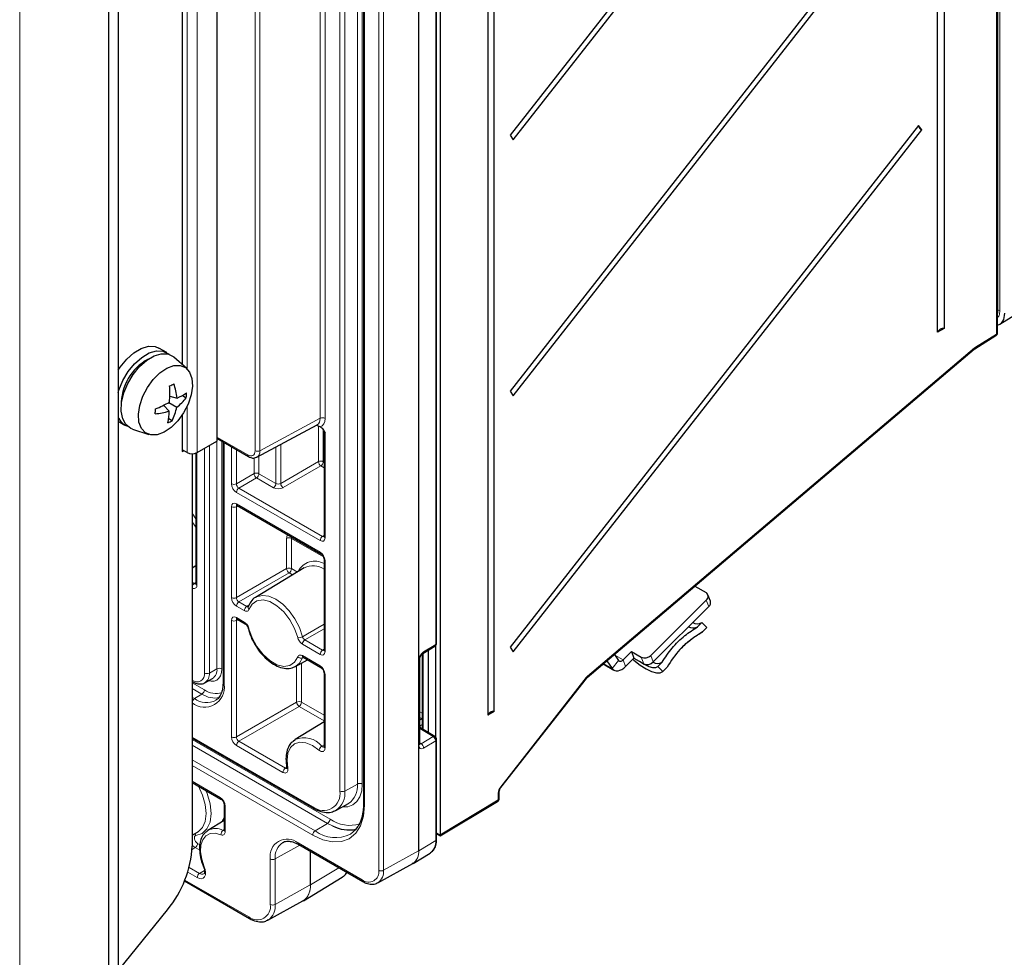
# Paper-space layout 'Blatt2' of a CAD drawing. Header units: millimetres. Extents: x 5 to 418, y 2 to 292.
# Tile 43 of 50: x 286 to 343, y 99 to 153. Entities that reach past the tile are written whole.
import ezdxf

# ---------------------------------------------------------------- set-up
doc = ezdxf.new("R2010")
doc.units = ezdxf.units.MM

psp = doc.layouts.new('Blatt2')

# ---------------------------------------------------------------- linework, layer by layer
at = {"color": 7, "linetype": 'Continuous', "lineweight": 18}
for p, q in [((342.6, 136.455), (342.6, 233.787)), ((342.713, 233.787), (342.713, 136.455)), ((342.52, 135.096), (342.52, 229.695)), ((286.428, 214.259), (286.428, 91.778)), ((309.335, 105.428), (309.335, 213.864)), ((309.34, 213.867), (309.34, 105.431)), ((307.04, 104.306), (307.04, 212.743)), ((307.321, 212.741), (307.321, 104.305)), ((305.82, 109.26), (305.82, 211.164)), ((306.1, 211), (306.1, 109.258)), ((304.815, 108.857), (304.815, 210.761)), ((305.095, 210.76), (305.095, 108.856)), ((306.224, 209.948), (306.224, 108.044)), ((303.681, 130.257), (303.681, 209.622)), ((303.961, 209.621), (303.961, 130.256)), ((296.61, 208.313), (296.61, 128.292)), ((299.942, 128.399), (299.942, 207.696)), ((300.223, 207.694), (300.223, 128.398)), ((296.044, 133.094), (296.044, 162.62)), ((310.313, 117.267), (310.313, 154.773)), ((342.6, 136.455), (342.576, 136.441)), ((341.308, 134.346), (342.52, 135.096)), ((319.034, 115.456), (341.255, 134.307)), ((296.044, 128.292), (296.044, 130.938)), ((300.223, 128.398), (303.681, 130.257)), ((303.581, 127.77), (303.581, 129.803)), ((303.862, 129.596), (303.862, 127.768)), ((297.741, 129.18), (299.518, 128.154)), ((297.754, 115.876), (297.754, 129.105)), ((298.034, 128.943), (298.034, 115.874)), ((303.961, 129.44), (303.961, 123.397)), ((297.037, 115.634), (297.037, 128.539)), ((297.317, 128.701), (297.317, 115.632)), ((298.163, 128.869), (298.163, 114.983)), ((298.592, 126.497), (298.592, 128.621)), ((298.873, 128.459), (298.873, 126.495)), ((301.138, 126.517), (301.138, 128.613)), ((301.418, 128.763), (301.418, 126.521)), ((296.607, 128.291), (296.607, 120.686)), ((299.885, 127.08), (299.885, 127.984)), ((300.165, 128.09), (300.165, 127.078)), ((301.418, 126.521), (303.581, 127.77)), ((303.723, 127.525), (301.56, 126.276)), ((303.903, 127.421), (303.723, 127.525)), ((303.862, 127.768), (303.903, 127.745)), ((298.873, 126.495), (299.885, 127.08)), ((300.026, 126.835), (299.014, 126.25)), ((300.999, 126.273), (300.026, 126.835)), ((300.165, 127.078), (301.138, 126.517)), ((299.014, 126.25), (303.817, 123.477)), ((303.679, 123.234), (298.875, 126.007)), ((298.592, 119.964), (298.592, 125.185)), ((298.961, 125.231), (298.873, 125.183)), ((298.873, 125.183), (298.873, 119.963)), ((298.875, 125.348), (303.679, 122.575)), ((296.327, 124.803), (296.549, 124.484)), ((296.549, 124), (296.327, 124.319)), ((301.755, 121.627), (301.755, 123.366)), ((303.863, 122.31), (302.036, 123.365)), ((302.036, 123.365), (302.036, 121.626)), ((303.817, 123.477), (303.903, 123.53)), ((298.873, 119.963), (301.755, 121.627)), ((302.036, 121.626), (302.371, 121.432)), ((303.961, 122.085), (303.961, 116.865)), ((301.897, 121.382), (299.014, 119.718)), ((302.098, 121.266), (301.897, 121.382)), ((296.327, 120.851), (296.452, 120.773)), ((296.452, 120.773), (296.549, 120.833)), ((299.326, 119.214), (298.875, 119.474)), ((299.014, 119.718), (299.465, 119.458)), ((299.465, 119.458), (299.607, 119.544)), ((325.997, 119.449), (325.852, 119.825)), ((298.875, 118.816), (299.326, 118.555)), ((298.592, 111.962), (298.592, 118.652)), ((298.961, 118.698), (298.873, 118.651)), ((298.873, 118.651), (298.873, 111.961)), ((303.903, 118.175), (302.801, 117.532)), ((303.679, 116.701), (302.662, 117.288)), ((302.801, 117.532), (303.817, 116.945)), ((309.621, 116.854), (310.313, 117.267)), ((302.662, 116.63), (303.679, 116.043)), ((302.667, 116.513), (302.687, 116.545)), ((302.708, 116.535), (302.667, 116.513)), ((303.817, 116.945), (303.903, 116.998)), ((309.59, 116.768), (309.59, 112.4)), ((320.599, 116.662), (321.07, 116.391)), ((322.259, 116.165), (322.114, 116.542)), ((322.663, 116.644), (322.808, 116.267)), ((302.331, 113.957), (302.331, 116.046)), ((302.611, 116.2), (302.611, 113.956)), ((309.343, 111.487), (309.343, 116.361)), ((319.957, 116.179), (320.451, 115.894)), ((320.818, 116.351), (320.451, 115.894)), ((321.07, 116.391), (321.215, 116.014)), ((297.754, 115.876), (297.317, 115.632)), ((303.961, 115.553), (303.961, 111.325)), ((314.049, 109.107), (318.953, 115.371)), ((296.327, 115.075), (297.034, 114.667)), ((296.895, 114.423), (296.327, 114.751)), ((296.327, 114.247), (296.466, 114.167)), ((296.895, 114.423), (296.466, 114.167)), ((298.873, 111.961), (302.331, 113.957)), ((302.472, 113.712), (299.014, 111.716)), ((303.903, 112.887), (302.472, 113.712)), ((302.611, 113.956), (303.903, 113.21)), ((309.399, 113.405), (309.531, 113.329)), ((309.527, 113.005), (309.399, 113.079)), ((309.399, 112.923), (309.527, 113.005)), ((309.531, 112.675), (309.413, 112.599)), ((309.413, 112.599), (309.413, 112.506)), ((309.531, 113.003), (309.527, 113.005)), ((296.327, 111.958), (303.257, 107.957)), ((310.171, 111.983), (309.399, 112.445)), ((309.479, 111.569), (310.171, 111.983)), ((296.327, 111.814), (304.247, 107.242)), ((304.108, 106.999), (296.327, 111.491)), ((301.546, 109.93), (298.875, 111.472)), ((299.014, 111.716), (301.685, 110.174)), ((303.784, 111.43), (303.903, 111.504)), ((309.399, 111.618), (309.479, 111.569)), ((310.313, 111.741), (309.621, 111.327)), ((310.313, 106.012), (310.313, 111.741)), ((296.327, 110.654), (303.396, 106.573)), ((303.257, 106.33), (296.327, 110.33)), ((301.685, 110.174), (301.765, 110.224)), ((296.327, 109.419), (297.944, 108.485)), ((305.82, 109.26), (305.095, 108.856)), ((313.91, 108.344), (313.91, 108.741)), ((298.227, 107.995), (298.227, 106.529)), ((310.575, 106.348), (313.91, 108.344)), ((304.108, 106.999), (303.396, 106.573)), ((304.394, 106.851), (304.108, 106.999)), ((298.102, 106.6), (298.169, 106.64)), ((310.369, 106.467), (310.575, 106.348)), ((296.64, 105.852), (296.77, 105.777)), ((302.515, 105.747), (301.098, 104.957)), ((302.408, 105.877), (306.085, 103.754)), ((309.34, 105.431), (310.313, 106.012)), ((296.501, 105.609), (296.323, 105.502)), ((296.763, 105.457), (296.501, 105.609)), ((303.113, 103.467), (303.113, 105.403)), ((303.118, 105.4), (303.118, 103.47)), ((307.321, 104.305), (309.335, 105.428)), ((300.818, 102.346), (300.818, 104.959)), ((301.098, 104.957), (301.098, 102.344)), ((296.616, 103.884), (296.075, 104.196)), ((296.156, 104.473), (296.755, 104.127)), ((297.038, 104.296), (296.755, 104.127)), ((303.118, 103.47), (304.76, 104.452)), ((295.913, 103.748), (299.58, 101.631)), ((301.098, 102.344), (303.113, 103.467))]:
    psp.add_line(p, q, dxfattribs=at)
at = {"color": 7, "linetype": 'Continuous', "lineweight": 25}
for p, q in [((342.576, 135.176), (342.576, 229.775)), ((339.503, 226.869), (339.503, 135.417)), ((339.136, 135.197), (339.136, 226.649)), ((292.084, 210.993), (292.084, 89.818)), ((313.304, 211.192), (313.304, 113.207)), ((313.671, 113.427), (313.671, 211.412)), ((291.519, 210.666), (291.519, 89.492)), ((306.165, 210.029), (306.165, 108.125)), ((310.575, 209.33), (310.575, 106.348)), ((297.741, 208.966), (297.741, 128.945)), ((338.039, 176.471), (314.588, 146.514)), ((314.768, 146.255), (338.22, 176.211)), ((295.761, 162.123), (295.761, 133.346)), ((338.039, 161.773), (314.588, 131.817)), ((314.768, 131.557), (338.22, 161.514)), ((310.369, 117.347), (310.369, 154.853)), ((338.039, 147.075), (314.588, 117.119)), ((338.22, 146.816), (338.039, 147.075)), ((314.588, 146.514), (314.768, 146.255)), ((314.768, 116.859), (338.22, 146.816)), ((342.713, 135.666), (351.405, 141.04)), ((339.503, 135.417), (339.136, 135.197)), ((341.27, 134.256), (342.482, 135.006)), ((294.868, 134.029), (294.416, 134.29)), ((319.02, 115.384), (341.241, 134.235)), ((296.022, 133.115), (295.284, 133.77)), ((314.588, 131.817), (314.768, 131.557)), ((294.988, 131.17), (295.444, 130.899)), ((295.047, 131.53), (295.467, 131.42)), ((295.77, 131.569), (295.995, 131.44)), ((294.678, 131.004), (295.004, 130.672)), ((292.084, 130.094), (292.468, 129.872)), ((294.983, 130.244), (295.18, 130.123)), ((295.761, 130.441), (295.761, 128.358)), ((292.901, 129.642), (293.837, 129.331)), ((300.049, 128.027), (303.509, 129.888)), ((303.675, 129.765), (303.718, 129.741)), ((303.903, 129.519), (303.903, 123.479)), ((296.61, 128.292), (297.741, 128.945)), ((297.741, 129.112), (299.559, 128.063)), ((298.104, 128.903), (298.104, 115.065)), ((296.044, 128.292), (295.761, 128.456)), ((295.761, 128.358), (295.846, 128.407)), ((296.327, 128.225), (296.327, 105.688)), ((296.549, 128.263), (296.549, 120.768)), ((298.916, 125.256), (303.72, 122.483)), ((303.903, 122.167), (303.903, 116.946)), ((296.549, 121.797), (296.327, 121.662)), ((302.771, 121.674), (299.973, 119.978)), ((325.195, 120.623), (325.835, 120.254)), ((326.088, 119.756), (325.943, 120.132)), ((299.548, 119.433), (299.547, 119.429)), ((299.548, 119.432), (299.547, 119.431)), ((325.852, 119.825), (322.663, 116.644)), ((325.997, 119.449), (322.808, 116.267)), ((298.916, 118.724), (299.368, 118.464)), ((325.355, 118.288), (325.597, 118.529)), ((325.882, 118.248), (325.597, 118.529)), ((325.882, 118.248), (325.64, 118.007)), ((325.582, 117.964), (325.64, 118.007)), ((309.579, 116.762), (310.272, 117.176)), ((310.299, 117.196), (310.299, 111.973)), ((314.588, 117.119), (314.768, 116.859)), ((302.703, 116.538), (303.72, 115.951)), ((309.531, 116.722), (309.531, 112.435)), ((309.875, 116.939), (309.875, 112.23)), ((320.572, 116.701), (320.818, 116.351)), ((321.07, 116.391), (321.548, 116.868)), ((321.215, 116.014), (321.693, 116.492)), ((321.548, 116.868), (322.114, 116.542)), ((321.548, 116.868), (321.693, 116.492)), ((321.693, 116.492), (322.259, 116.165)), ((302.264, 116.009), (302.959, 116.39)), ((309.399, 111.567), (309.399, 116.441)), ((319.932, 116.158), (320.551, 115.801)), ((320.141, 116.335), (320.451, 115.894)), ((323.072, 116.01), (323.314, 116.252)), ((323.357, 115.729), (323.072, 116.01)), ((323.357, 115.729), (323.599, 115.971)), ((303.903, 115.634), (303.903, 111.407)), ((296.327, 115.156), (296.368, 115.132)), ((297.06, 115.077), (297.495, 115.316)), ((314.063, 109.064), (318.966, 115.328)), ((313.671, 113.427), (313.304, 113.207)), ((303.903, 112.824), (302.236, 111.813)), ((310.272, 111.993), (309.399, 112.514)), ((296.327, 111.89), (303.298, 107.866)), ((302.122, 111.729), (302.236, 111.813)), ((309.399, 111.57), (309.399, 111.567)), ((310.369, 106.092), (310.369, 111.821)), ((296.327, 109.351), (297.986, 108.394)), ((313.966, 108.424), (313.966, 108.821)), ((298.169, 108.077), (298.169, 106.611)), ((304.582, 107.747), (305.303, 108.143)), ((310.574, 106.281), (313.869, 108.252)), ((298.169, 107.162), (297.235, 106.596)), ((296.327, 106.327), (296.637, 106.497)), ((297.188, 106.564), (297.235, 106.596)), ((310.369, 106.399), (310.574, 106.281)), ((302.45, 105.785), (306.126, 103.663)), ((309.019, 104.704), (309.996, 105.296)), ((309.996, 105.296), (310.021, 105.312)), ((306.99, 103.589), (308.994, 104.69)), ((308.978, 104.696), (309.023, 104.726)), ((296.982, 104.516), (296.983, 104.515)), ((295.89, 103.693), (299.621, 101.539)), ((302.716, 102.562), (304.95, 103.916)), ((304.95, 103.916), (304.974, 103.932)), ((300.682, 101.444), (302.686, 102.545)), ((302.666, 102.553), (302.715, 102.577)), ((292.084, 98.525), (294.913, 102.043))]:
    psp.add_line(p, q, dxfattribs=at)
at = {"color": 7, "linetype": 'Continuous', "lineweight": 25, "flags": 128}
for points in [[(292.084, 133.02), (292.204, 133.201), (292.575, 133.656), (292.985, 134.021), (293.411, 134.271), (293.824, 134.393), (294.199, 134.377), (294.416, 134.29)], [(292.084, 131.74), (292.125, 131.876), (292.349, 132.423), (292.656, 132.94), (293.027, 133.395), (293.438, 133.759), (293.863, 134.01), (294.276, 134.131), (294.651, 134.116), (294.964, 133.964), (295.001, 133.933)], [(292.901, 129.642), (292.802, 129.682), (292.528, 129.898), (292.343, 130.234), (292.259, 130.667), (292.281, 131.17), (292.408, 131.712), (292.632, 132.259), (292.939, 132.777), (293.31, 133.232), (293.721, 133.596), (294.146, 133.847), (294.559, 133.968), (294.934, 133.952), (295.247, 133.801), (295.284, 133.77)], [(296.353, 132.1), (296.279, 131.597), (296.104, 131.072), (295.841, 130.564), (295.506, 130.105), (295.123, 129.727), (294.718, 129.457), (294.319, 129.312), (293.952, 129.302), (293.644, 129.428), (293.414, 129.682), (293.278, 130.046), (293.246, 130.495), (293.32, 130.999), (293.495, 131.523), (293.759, 132.032), (294.093, 132.49), (294.476, 132.868), (294.881, 133.139), (295.28, 133.284), (295.647, 133.293), (295.956, 133.167), (296.186, 132.913), (296.321, 132.549), (296.353, 132.1)], [(320.451, 115.894), (320.514, 115.826), (320.592, 115.781), (320.682, 115.76), (320.782, 115.764), (320.889, 115.793), (320.998, 115.845), (321.108, 115.92), (321.215, 116.014)], [(320.818, 116.351), (320.839, 116.329), (320.864, 116.314), (320.894, 116.307), (320.927, 116.308), (320.962, 116.318), (320.998, 116.335), (321.035, 116.36), (321.07, 116.391)], [(321.626, 116.424), (321.697, 116.364), (322.052, 116.093), (322.395, 115.877), (322.712, 115.728), (322.985, 115.651), (323.204, 115.652), (323.357, 115.729)], [(322.007, 116.311), (322.286, 116.135), (322.544, 116.013), (322.767, 115.95), (322.946, 115.949), (323.072, 116.01)], [(296.637, 106.497), (296.665, 106.513), (296.695, 106.532)], [(305.418, 106.39), (305.745, 106.667), (305.845, 106.795)], [(307.007, 103.599), (307, 103.595), (306.99, 103.589)], [(300.707, 101.459), (300.694, 101.451), (300.682, 101.444)]]:
    psp.add_lwpolyline(points, dxfattribs=at)
at = {"color": 7, "linetype": 'Continuous', "lineweight": 18, "flags": 128}
for points in [[(299.955, 119.967), (300.034, 120.012), (300.36, 120.093), (300.734, 120.046), (301.133, 119.873), (301.531, 119.586), (301.905, 119.201), (302.232, 118.742), (302.491, 118.238), (302.667, 117.72)], [(302.394, 117.664), (302.211, 118.19), (301.936, 118.695), (301.589, 119.142), (301.197, 119.496), (300.79, 119.731), (300.399, 119.829), (300.052, 119.782), (299.777, 119.595), (299.594, 119.281)], [(299.594, 118.179), (299.777, 117.654), (300.052, 117.149), (300.399, 116.702), (300.79, 116.348), (301.197, 116.113), (301.589, 116.015), (301.936, 116.061), (302.211, 116.249), (302.394, 116.563)], [(302.667, 117.72), (302.953, 117.886), (303.903, 118.439)], [(302.667, 116.513), (302.491, 116.197), (302.285, 116.021)], [(298.034, 115.874), (298.015, 115.66), (297.958, 115.476), (297.865, 115.33), (297.741, 115.227), (297.59, 115.171), (297.417, 115.164), (297.271, 115.193)], [(318.953, 115.371), (318.964, 115.353), (318.969, 115.339), (318.967, 115.329), (318.966, 115.328)], [(303.611, 111.21), (303.234, 111.477), (302.86, 111.631), (302.511, 111.662), (302.211, 111.568), (301.979, 111.355), (301.832, 111.038), (301.778, 110.636), (301.821, 110.177)], [(296.695, 106.532), (296.919, 106.756), (297.08, 107.115), (297.136, 107.566), (297.084, 108.081), (296.928, 108.624), (296.688, 109.143)], [(306.1, 109.258), (306.064, 108.861), (305.959, 108.521), (305.788, 108.25), (305.557, 108.058), (305.276, 107.954), (304.956, 107.941), (304.94, 107.943)], [(297.117, 108.895), (297.191, 108.713), (297.36, 108.122), (297.416, 107.564), (297.355, 107.074), (297.181, 106.685), (296.905, 106.421), (296.545, 106.3)], [(314.049, 109.107), (314.06, 109.089), (314.065, 109.075), (314.064, 109.065), (314.063, 109.064)], [(306.224, 108.044), (306.167, 107.408), (305.998, 106.863), (305.724, 106.429), (305.355, 106.122), (304.905, 105.956), (304.392, 105.935), (303.836, 106.062), (303.257, 106.33)], [(298.031, 107.078), (298.074, 107.173), (298.169, 107.323)], [(296.545, 106.3), (296.5, 106.282), (296.469, 106.241), (296.457, 106.181), (296.463, 106.109), (296.488, 106.033), (296.529, 105.96), (296.581, 105.897), (296.64, 105.852)], [(297.983, 106.347), (297.656, 106.434), (297.362, 106.414), (297.117, 106.285), (296.938, 106.058), (296.836, 105.745), (296.816, 105.367), (296.881, 104.947), (297.026, 104.511)], [(296.501, 105.609), (296.397, 105.688), (296.327, 105.767)], [(297.026, 104.511), (297.08, 104.343), (297.102, 104.183), (297.089, 104.042), (297.043, 103.929), (296.966, 103.853), (296.864, 103.819), (296.745, 103.829), (296.616, 103.884)], [(296.983, 104.515), (296.984, 104.513), (296.991, 104.509), (297.005, 104.508), (297.026, 104.511)], [(304.974, 103.932), (305.109, 104.051), (305.207, 104.194)]]:
    psp.add_lwpolyline(points, dxfattribs=at)
at = {"color": 7, "linetype": 'Continuous', "lineweight": 25}
for centre, radius, start, end in [((338.437, 147.185), 0.429, 196.976, 239.4892), ((339.46, 135.072), 0.348, 82.885, 158.9065), ((342.376, 135.176), 0.2, 301.754, 0), ((295.206, 131.063), 2.947, 118.4391, 181.5662), ((288.929, 131.715), 6.121, 355.1041, 3.7534), ((293.015, 136.32), 4.665, 295.687, 298.9696), ((291.422, 130.9), 4.078, 7.3268, 19.1656), ((291.911, 136.541), 6.19, 291.9218, 300.2283), ((293.75, 133.178), 2.839, 306.6323, 322.265), ((294.378, 134.008), 2.808, 292.8159, 305.4712), ((292.586, 131.732), 3.422, 355.1093, 359.8257), ((289.422, 130.87), 4.801, 355.787, 359.1481), ((293.834, 134.562), 4.062, 275.3024, 286.7431), ((291.922, 130.615), 3.083, 348.5002, 1.0682), ((292.344, 131.517), 3.161, 333.8165, 348.7198), ((292.905, 130.629), 0.873, 199.8544, 250.7991), ((293.595, 132.9), 3.198, 294.9339, 299.7227), ((296.327, 128.838), 0.615, 242.6098, 297.3901), ((325.697, 120.034), 0.26, 306.6586, 57.9018), ((325.811, 119.67), 0.289, 310.0027, 17.188), ((325.106, 118.786), 0.568, 241.2907, 291.3896), ((325.336, 118.974), 0.516, 239.6303, 300.4238), ((310.169, 117.347), 0.2, 300.8558, 0), ((322.317, 116.979), 0.482, 245.1191, 315.9175), ((322.462, 116.602), 0.482, 245.1204, 315.9164), ((323.053, 116.696), 0.515, 239.5436, 300.4642), ((313.628, 113.082), 0.348, 82.8843, 158.9078), ((310.169, 111.821), 0.2, 0, 59.144), ((313.766, 108.424), 0.2, 300.8959, 0), ((305.339, 108.669), 2.049, 242.5287, 281.223), ((290.194, 105.971), 6.14, 320.228, 357.3607)]:
    psp.add_arc(centre, radius, start, end, dxfattribs=at)
at = {"color": 7, "linetype": 'Continuous', "lineweight": 18}
for centre, radius, start, end in [((342.656, 136.345), 0.123, 62.6316, 117.08), ((342.478, 135.186), 0.099, 295.4158, 354.6496), ((342.422, 135.085), 0.0988, 307.0403, 6.3983), ((341.188, 134.283), 0.0714, 317.4878, 19.7654), ((341.21, 134.335), 0.0988, 306.9111, 6.4101), ((303.82, 129.982), 0.308, 62.6567, 116.7658), ((300.084, 128.673), 0.308, 242.6563, 296.7667), ((299.613, 128.142), 0.0961, 172.8207, 235.8831), ((303.72, 127.495), 0.308, 62.6564, 116.7667), ((303.898, 127.789), 0.317, 183.522, 236.4776), ((303.554, 127.783), 0.308, 303.2298, 357.3477), ((300.024, 126.804), 0.308, 62.6564, 116.7667), ((300.201, 127.099), 0.317, 183.5225, 236.477), ((299.857, 127.092), 0.308, 303.2301, 357.3474), ((298.734, 126.77), 0.308, 242.6563, 296.7667), ((299.183, 125.993), 0.308, 123.2301, 177.3475), ((300.83, 126.531), 0.308, 303.2301, 357.3474), ((301.735, 126.54), 0.317, 183.5219, 236.4781), ((298.734, 125.458), 0.308, 242.6563, 296.7667), ((298.97, 125.336), 0.0961, 172.8236, 235.8639), ((301.894, 123.091), 0.308, 62.6559, 116.7667), ((303.986, 123.22), 0.308, 123.2301, 177.3475), ((304.001, 123.487), 0.0987, 185.078, 246.2419), ((303.774, 122.563), 0.0961, 172.8206, 235.7615), ((303.999, 122.174), 0.0962, 184.3689, 247.1673), ((301.894, 121.352), 0.308, 62.6559, 116.7667), ((302.072, 121.647), 0.317, 183.522, 236.4775), ((301.728, 121.64), 0.308, 303.2301, 357.3479), ((303.37, 121.007), 1.051, 59.5338, 154.3015), ((303.275, 120.681), 1.114, 55.6943, 116.9155), ((296.637, 120.489), 0.339, 122.9873, 156.0888), ((296.645, 120.774), 0.0961, 184.1283, 247.1917), ((298.734, 120.238), 0.308, 242.6563, 296.7667), ((299.183, 119.46), 0.308, 123.2301, 177.347), ((299.634, 119.2), 0.308, 123.2301, 177.347), ((299.684, 119.391), 0.142, 164.2505, 230.8337), ((298.97, 118.804), 0.0961, 172.8232, 235.8632), ((298.734, 118.926), 0.308, 242.6563, 296.7667), ((299.421, 118.543), 0.0955, 172.6709, 237.1655), ((299.593, 118.236), 0.0569, 205.0682, 270.9819), ((302.442, 118.126), 0.464, 264.0637, 298.9731), ((302.97, 117.274), 0.308, 123.2301, 177.347), ((310.214, 117.257), 0.0991, 305.2776, 6.1387), ((310.27, 117.357), 0.099, 295.3888, 354.6388), ((302.567, 116.737), 0.245, 225.1855, 294.1648), ((302.757, 116.618), 0.0961, 172.8232, 235.8632), ((303.986, 116.687), 0.308, 123.2301, 177.347), ((303.999, 116.953), 0.0961, 184.1283, 247.1917), ((309.519, 116.844), 0.102, 307.0509, 5.2143), ((297.892, 115.601), 0.308, 62.6563, 116.7667), ((303.779, 116.033), 0.101, 174.523, 233.3115), ((309.3, 116.451), 0.0997, 295.5195, 353.7133), ((296.604, 115.564), 0.438, 230.7967, 9.2143), ((297.178, 115.907), 0.308, 242.6567, 296.7658), ((296.749, 115.558), 0.573, 302.3355, 7.4251), ((297.162, 115.809), 0.595, 303.9665, 6.3952), ((304.003, 115.645), 0.101, 186.7955, 245.4741), ((318.967, 115.432), 0.0714, 317.4867, 19.7666), ((296.425, 115.213), 0.0987, 173.7511, 234.9115), ((297.044, 114.802), 1.134, 230.7967, 9.214), ((298.2, 115.072), 0.0961, 184.1305, 247.1905), ((296.726, 114.681), 0.308, 303.2301, 357.348), ((297.624, 115.482), 1.286, 235.4692, 282.644), ((297.689, 115.601), 1.141, 234.9699, 287.823), ((296.635, 113.909), 0.308, 123.2301, 177.347), ((297.158, 115.07), 1.138, 232.5483, 297.9695), ((302.47, 113.682), 0.308, 62.6568, 116.7658), ((302.647, 113.977), 0.317, 183.5236, 236.4769), ((302.303, 113.97), 0.308, 303.2302, 357.3469), ((309.172, 112.594), 0.241, 1.144, 19.76), ((298.734, 112.236), 0.308, 242.6563, 296.7667), ((310.229, 111.908), 0.0948, 63.5642, 127.6543), ((310.01, 111.726), 0.304, 2.7955, 57.7876), ((299.183, 111.458), 0.308, 123.2301, 177.347), ((302.748, 110.565), 1.349, 39.8544, 112.3098), ((303.994, 111.086), 0.403, 121.4959, 162.0039), ((304.001, 111.416), 0.0987, 185.078, 246.2419), ((309.3, 111.577), 0.0992, 295.4472, 354.5772), ((309.317, 111.312), 0.304, 2.7953, 57.7873), ((310.27, 111.83), 0.099, 295.3888, 354.6388), ((301.854, 109.916), 0.308, 123.2301, 177.347), ((301.829, 110.243), 0.0671, 199.3684, 262.9651), ((304.64, 109.127), 1.187, 303.9654, 6.3961), ((305.958, 108.984), 0.308, 62.6565, 116.7661), ((303.865, 108.703), 0.962, 230.7967, 9.2139), ((303.954, 108.709), 1.15, 303.945, 7.3213), ((304.956, 109.131), 0.308, 242.6563, 296.7667), ((313.868, 108.831), 0.0993, 295.468, 354.0416), ((298.045, 108.476), 0.101, 174.523, 233.3115), ((298.269, 108.088), 0.101, 186.7955, 245.4741), ((306.264, 108.134), 0.0987, 185.078, 246.2419), ((313.809, 108.334), 0.101, 306.0972, 5.3595), ((313.868, 108.433), 0.099, 295.4165, 354.6477), ((303.355, 107.947), 0.0988, 173.7791, 234.8811), ((303.939, 107.257), 0.308, 303.2302, 357.3469), ((305.382, 108.868), 1.983, 235.0581, 286.8929), ((296.362, 106.232), 0.195, 20.3634, 59.6403), ((297.672, 105.775), 0.93, 62.4702, 118.0351), ((298.259, 106.371), 0.277, 124.3362, 184.98), ((298.267, 106.619), 0.0987, 185.078, 246.2419), ((303.564, 106.316), 0.308, 123.2301, 177.347), ((304.553, 108.089), 1.907, 232.6439, 296.9963), ((296.332, 105.867), 0.308, 303.2282, 357.3489), ((301.787, 105.116), 0.982, 50.7964, 189.2142), ((302.098, 105.069), 1.006, 124.1767, 186.3739), ((302.503, 105.865), 0.0961, 172.8241, 235.8647), ((309.507, 105.937), 0.809, 309.4039, 5.2898), ((310.27, 106.101), 0.099, 295.3888, 354.6388), ((308.556, 105.34), 0.785, 303.9641, 6.3974), ((308.529, 105.354), 0.815, 307.9873, 5.4175), ((309.237, 105.604), 0.202, 299.1886, 300.806), ((300.959, 105.233), 0.308, 242.6563, 296.7667), ((296.924, 103.869), 0.308, 123.2301, 177.348), ((296.896, 104.313), 0.233, 232.8067, 297.2028), ((306.458, 104.212), 0.59, 230.7969, 9.2141), ((306.541, 104.229), 0.784, 306.4553, 5.5541), ((307.182, 104.58), 0.308, 242.6563, 296.7667), ((302.138, 103.358), 0.981, 303.9663, 6.3952), ((302.108, 103.373), 1.014, 307.1805, 5.4899), ((303.014, 103.644), 0.202, 299.1886, 300.806), ((306.181, 103.742), 0.0962, 172.8508, 235.8517), ((300.063, 102.223), 0.765, 230.7966, 9.214), ((300.116, 102.249), 0.987, 306.7699, 5.5263), ((300.959, 102.62), 0.308, 242.6563, 296.7667), ((299.675, 101.619), 0.096, 172.7891, 235.9131)]:
    psp.add_arc(centre, radius, start, end, dxfattribs=at)
at = {"color": 7, "linetype": 'Continuous', "lineweight": 25}
for centre, major_axis, ratio, start_param, end_param in [((342.001, 136.871), (-0.7, 1.213), 0.577206, 2.976143, 3.92692), ((310.572, 106.513), (-0.002, 0.232), 0.007771, 3.137025, 3.922504)]:
    psp.add_ellipse(centre, major_axis=major_axis, ratio=ratio, start_param=start_param, end_param=end_param, dxfattribs=at)
at = {"color": 7, "linetype": 'Continuous', "lineweight": 18}
for centre, major_axis, ratio, start_param, end_param in [((341.313, 134.022), (0.195, 0.349), 0.566929, 0.794113, 0.986099), ((303.113, 130.583), (-0.405, 0.69), 0.577096, 3.119787, 3.922563), ((303.254, 130.664), (-0.5, 0.866), 0.577206, 2.994089, 3.92692), ((304.103, 129.515), (0.2, -0.006), 0.556803, 3.151038, 3.94326), ((299.518, 128.644), (-0.3, 0.52), 0.577206, 2.356428, 3.92692), ((299.659, 128.726), (-0.395, 0.696), 0.577271, 3.097562, 3.93128), ((298.875, 126.333), (-0.2, 0.346), 0.577557, 0.785632, 2.356124), ((299.016, 126.415), (-0.1, 0.173), 0.598058, 0.785633, 2.356125), ((301.282, 126.442), (0.4, 0.006), 0.587275, 3.917956, 5.471299), ((301.279, 126.604), (0.2, 0.006), 0.597067, 3.908285, 5.461628), ((298.875, 125.021), (-0.2, 0.347), 0.577206, 5.498021, 7.068512), ((299.016, 125.103), (-0.105, 0.17), 0.576506, 6.236414, 7.051126), ((302.043, 123.527), (0.205, 0.343), 0.587369, 1.744131, 2.36515), ((302.182, 123.444), (0.105, 0.17), 0.597161, 1.90973, 2.374822), ((303.678, 123.56), (-0.2, 0.347), 0.577206, 2.356428, 3.92692), ((303.82, 123.642), (-0.095, 0.176), 0.576503, 2.373814, 3.17003), ((303.678, 122.248), (-0.2, 0.346), 0.577557, 3.927224, 5.497716), ((298.875, 119.801), (-0.2, 0.346), 0.577557, 0.785632, 2.356124), ((299.016, 119.883), (-0.1, 0.173), 0.598058, 0.785633, 2.356125), ((298.875, 118.489), (-0.2, 0.347), 0.577206, 5.498021, 7.068512), ((299.016, 118.571), (-0.105, 0.17), 0.576506, 6.236414, 7.051126), ((303.678, 117.028), (-0.2, 0.347), 0.577206, 2.356428, 3.92692), ((303.82, 117.11), (-0.095, 0.176), 0.576503, 2.373814, 3.170071), ((309.621, 116.527), (0.195, 0.349), 0.567567, 0.777177, 2.347668), ((303.678, 115.716), (-0.2, 0.346), 0.577557, 3.927224, 5.497716), ((319.092, 115.171), (0.195, 0.349), 0.566892, 0.985925, 1.300138), ((298.875, 111.799), (-0.2, 0.346), 0.577557, 0.785632, 2.356124), ((299.016, 111.881), (-0.1, 0.173), 0.598058, 0.785633, 2.356125), ((309.621, 111.653), (0.195, 0.35), 0.566876, 2.348297, 3.918789), ((309.477, 111.734), (0.09, 0.179), 0.555114, 3.080914, 3.895318), ((314.188, 108.907), (0.195, 0.35), 0.566823, 1.30021, 2.3475), ((297.944, 108.159), (-0.2, 0.346), 0.577557, 3.927224, 5.497716)]:
    psp.add_ellipse(centre, major_axis=major_axis, ratio=ratio, start_param=start_param, end_param=end_param, dxfattribs=at)
at = {"color": 7, "linetype": 'Continuous', "lineweight": 25}
for points, knots in [([(342.576, 136.282), (342.579, 136.288), (342.597, 136.326), (342.599, 136.39), (342.6, 136.444), (342.6, 136.455)], [0, 0, 0, 0, 0.13466, 0.819261, 1, 1, 1, 1]), ([(341.241, 134.235), (341.243, 134.237), (341.254, 134.246), (341.263, 134.252), (341.27, 134.256)], [0, 0, 0, 0, 0.250924, 1, 1, 1, 1]), ([(303.675, 129.765), (303.61, 129.798), (303.54, 129.833), (303.454, 129.853), (303.447, 129.854)], [0, 0, 0, 0, 0.9199073, 1, 1, 1, 1]), ([(303.718, 129.741), (303.742, 129.724), (303.799, 129.683), (303.882, 129.575), (303.934, 129.488), (303.961, 129.44), (303.961, 129.44)], [0, 0, 0, 0, 0.249873, 0.593486, 0.995598, 1, 1, 1, 1]), ([(303.896, 129.549), (303.896, 129.549), (303.894, 129.55), (303.904, 129.535), (303.901, 129.524), (303.901, 129.521)], [0, 0, 0, 0, 0.03961, 0.738979, 1, 1, 1, 1]), ([(299.559, 128.063), (299.606, 128.04), (299.717, 127.985), (299.884, 127.962), (299.987, 128.008), (300.026, 128.025)], [0, 0, 0, 0, 0.304134, 0.730185, 1, 1, 1, 1]), ([(298.891, 125.268), (298.891, 125.268), (298.892, 125.268), (298.909, 125.26), (298.916, 125.256)], [0, 0, 0, 0, 0.525789, 1, 1, 1, 1]), ([(303.903, 123.479), (303.902, 123.468), (303.9, 123.45), (303.9, 123.451), (303.9, 123.451)], [0, 0, 0, 0, 0.588049, 1, 1, 1, 1]), ([(303.72, 122.483), (303.732, 122.475), (303.757, 122.459), (303.804, 122.411), (303.848, 122.347), (303.883, 122.273), (303.901, 122.208), (303.902, 122.179), (303.903, 122.167)], [0, 0, 0, 0, 0.154841, 0.318023, 0.496625, 0.684094, 0.869733, 1, 1, 1, 1]), ([(296.548, 120.769), (296.548, 120.765), (296.549, 120.748), (296.545, 120.737), (296.546, 120.739), (296.546, 120.74)], [0, 0, 0, 0, 0.1698271, 0.7600396, 1, 1, 1, 1]), ([(299.953, 119.965), (299.952, 119.965), (299.846, 119.922), (299.693, 119.742), (299.595, 119.532), (299.547, 119.429)], [0, 0, 0, 0, 0.005159, 0.515745, 1, 1, 1, 1]), ([(298.891, 118.735), (298.891, 118.736), (298.892, 118.736), (298.909, 118.728), (298.916, 118.724)], [0, 0, 0, 0, 0.525789, 1, 1, 1, 1]), ([(299.369, 118.462), (299.373, 118.46), (299.387, 118.452), (299.425, 118.42), (299.471, 118.366), (299.512, 118.297), (299.535, 118.241), (299.54, 118.216), (299.54, 118.213)], [0, 0, 0, 0, 0.083167, 0.278823, 0.497531, 0.726071, 0.961832, 1, 1, 1, 1]), ([(299.541, 118.212), (299.566, 118.126), (299.636, 117.875), (299.808, 117.467), (299.996, 117.175), (300.087, 117.034)], [0, 0, 0, 0, 0.214236, 0.619887, 1, 1, 1, 1]), ([(323.314, 116.252), (323.496, 116.53), (323.867, 117.094), (324.566, 117.778), (325.105, 118.126), (325.355, 118.288)], [0, 0, 0, 0, 0.342069, 0.694057, 1, 1, 1, 1]), ([(325.64, 118.007), (325.175, 117.696), (324.356, 117.149), (323.827, 116.326), (323.599, 115.971)], [0, 0, 0, 0, 0.568349, 1, 1, 1, 1]), ([(324.408, 117.059), (324.591, 117.235), (324.951, 117.583), (325.375, 117.837), (325.583, 117.962)], [0, 0, 0, 0, 0.507566, 1, 1, 1, 1]), ([(300.087, 117.034), (300.093, 117.024), (300.191, 116.861), (300.438, 116.589), (300.809, 116.251), (301.21, 116.013), (301.611, 115.89), (301.986, 115.882), (302.191, 115.983), (302.286, 116.029)], [0, 0, 0, 0, 0.010563, 0.177925, 0.345942, 0.515153, 0.685718, 0.854945, 1, 1, 1, 1]), ([(302.679, 116.55), (302.678, 116.549), (302.675, 116.549), (302.688, 116.548), (302.701, 116.538), (302.704, 116.537)], [0, 0, 0, 0, 0.320748, 0.884637, 1, 1, 1, 1]), ([(303.903, 116.946), (303.902, 116.936), (303.9, 116.918), (303.9, 116.919), (303.9, 116.919)], [0, 0, 0, 0, 0.588059, 1, 1, 1, 1]), ([(309.399, 116.441), (309.4, 116.456), (309.401, 116.487), (309.419, 116.552), (309.452, 116.623), (309.497, 116.689), (309.544, 116.738), (309.568, 116.754), (309.579, 116.762)], [0, 0, 0, 0, 0.154657, 0.317684, 0.496644, 0.684529, 0.851648, 1, 1, 1, 1]), ([(303.72, 115.951), (303.732, 115.943), (303.757, 115.926), (303.804, 115.878), (303.848, 115.814), (303.883, 115.741), (303.901, 115.676), (303.902, 115.646), (303.903, 115.634)], [0, 0, 0, 0, 0.15484, 0.31802, 0.496621, 0.684089, 0.869727, 1, 1, 1, 1]), ([(318.966, 115.328), (318.971, 115.334), (318.988, 115.355), (319.006, 115.372), (319.02, 115.384)], [0, 0, 0, 0, 0.2522972, 1, 1, 1, 1]), ([(296.368, 115.132), (296.422, 115.105), (296.565, 115.03), (296.794, 114.999), (296.986, 115.016), (297.05, 115.074), (297.053, 115.076)], [0, 0, 0, 0, 0.23279, 0.621093, 0.985569, 1, 1, 1, 1]), ([(298.104, 115.065), (298.102, 114.992), (298.096, 114.779), (298.023, 114.479), (297.883, 114.212), (297.75, 114.115), (297.687, 114.069)], [0, 0, 0, 0, 0.152839, 0.445199, 0.738152, 1, 1, 1, 1]), ([(302.11, 111.704), (302.052, 111.652), (301.91, 111.523), (301.777, 111.215), (301.707, 110.816), (301.722, 110.469), (301.758, 110.265), (301.766, 110.221)], [0, 0, 0, 0, 0.169175, 0.413646, 0.667136, 0.928572, 1, 1, 1, 1]), ([(303.902, 111.408), (303.902, 111.406), (303.904, 111.389), (303.899, 111.377), (303.9, 111.379), (303.9, 111.379)], [0, 0, 0, 0, 0.087769, 0.738783, 1, 1, 1, 1]), ([(309.401, 111.539), (309.401, 111.539), (309.401, 111.538), (309.4, 111.557), (309.399, 111.567)], [0, 0, 0, 0, 0.446443, 1, 1, 1, 1]), ([(301.764, 110.222), (301.766, 110.216), (301.772, 110.192), (301.771, 110.162), (301.766, 110.144), (301.767, 110.147), (301.768, 110.147)], [0, 0, 0, 0, 0.12523, 0.490629, 0.884313, 1, 1, 1, 1]), ([(313.966, 108.821), (313.967, 108.837), (313.969, 108.869), (313.989, 108.937), (314.021, 109.005), (314.049, 109.045), (314.063, 109.064)], [0, 0, 0, 0, 0.246142, 0.491679, 0.760911, 1, 1, 1, 1]), ([(297.986, 108.394), (297.998, 108.386), (298.023, 108.369), (298.07, 108.321), (298.114, 108.257), (298.149, 108.184), (298.167, 108.118), (298.168, 108.089), (298.169, 108.077)], [0, 0, 0, 0, 0.154845, 0.318024, 0.496625, 0.684092, 0.869728, 1, 1, 1, 1]), ([(306.165, 108.125), (306.166, 108.026), (306.166, 107.896), (306.145, 107.784), (306.14, 107.758)], [0, 0, 0, 0, 0.7654062, 1, 1, 1, 1]), ([(303.298, 107.866), (303.37, 107.828), (303.578, 107.716), (303.922, 107.621), (304.298, 107.617), (304.502, 107.718), (304.594, 107.763)], [0, 0, 0, 0, 0.157399, 0.457005, 0.754855, 1, 1, 1, 1]), ([(306.14, 107.758), (306.12, 107.615), (306.076, 107.302), (305.952, 106.972), (305.835, 106.819), (305.797, 106.77)], [0, 0, 0, 0, 0.363278, 0.796182, 1, 1, 1, 1]), ([(297.187, 106.545), (297.139, 106.514), (297.001, 106.423), (296.855, 106.167), (296.754, 105.809), (296.748, 105.383), (296.823, 104.94), (296.933, 104.648), (296.983, 104.515)], [0, 0, 0, 0, 0.093685, 0.271343, 0.453548, 0.643493, 0.837009, 1, 1, 1, 1]), ([(298.168, 106.612), (298.168, 106.608), (298.169, 106.591), (298.164, 106.58), (298.166, 106.582), (298.166, 106.583)], [0, 0, 0, 0, 0.170818, 0.760394, 1, 1, 1, 1]), ([(301.537, 105.893), (301.553, 105.905), (301.63, 105.965), (301.818, 105.985), (302.112, 105.954), (302.335, 105.842), (302.45, 105.785)], [0, 0, 0, 0, 0.076652, 0.390182, 0.687899, 1, 1, 1, 1]), ([(310.016, 105.329), (310.06, 105.355), (310.185, 105.429), (310.307, 105.66), (310.365, 105.901), (310.368, 106.055), (310.369, 106.092)], [0, 0, 0, 0, 0.181896, 0.528623, 0.885448, 1, 1, 1, 1]), ([(296.983, 104.515), (296.997, 104.477), (297.031, 104.385), (297.05, 104.251), (297.034, 104.146), (297.012, 104.11), (297.004, 104.108), (297.001, 104.107)], [0, 0, 0, 0, 0.1676734, 0.409922, 0.6424673, 0.8675428, 1, 1, 1, 1]), ([(304.972, 103.944), (304.994, 103.954), (305.099, 104.002), (305.164, 104.106), (305.215, 104.189)], [0, 0, 0, 0, 0.206832, 1, 1, 1, 1]), ([(306.126, 103.663), (306.186, 103.632), (306.358, 103.541), (306.629, 103.492), (306.876, 103.515), (306.975, 103.593), (307.002, 103.613)], [0, 0, 0, 0, 0.195893, 0.569204, 0.8861, 1, 1, 1, 1]), ([(299.621, 101.539), (299.686, 101.505), (299.876, 101.404), (300.177, 101.333), (300.487, 101.344), (300.639, 101.435), (300.703, 101.473)], [0, 0, 0, 0, 0.1726701, 0.5015208, 0.78987, 1, 1, 1, 1])]:
    psp.add_open_spline(points, degree=3, knots=knots, dxfattribs=at)
at = {"color": 7, "linetype": 'Continuous', "lineweight": 18}
for points, knots in [([(342.713, 136.455), (342.709, 136.398), (342.699, 136.255), (342.651, 136.114), (342.587, 136.071), (342.576, 136.064)], [0, 0, 0, 0, 0.353267, 0.892145, 1, 1, 1, 1]), ([(296.327, 120.524), (296.347, 120.513), (296.399, 120.484), (296.477, 120.479), (296.549, 120.511), (296.598, 120.581), (296.604, 120.651), (296.607, 120.686)], [0, 0, 0, 0, 0.1360957, 0.3520325, 0.567995, 0.7839944, 1, 1, 1, 1]), ([(296.548, 120.752), (296.544, 120.75), (296.529, 120.742), (296.496, 120.748), (296.466, 120.765), (296.452, 120.773)], [0, 0, 0, 0, 0.131074, 0.590454, 1, 1, 1, 1]), ([(299.547, 119.442), (299.545, 119.441), (299.531, 119.434), (299.502, 119.439), (299.476, 119.452), (299.465, 119.458)], [0, 0, 0, 0, 0.099467, 0.63398, 1, 1, 1, 1]), ([(299.326, 119.214), (299.348, 119.203), (299.401, 119.177), (299.481, 119.171), (299.554, 119.203), (299.581, 119.255), (299.594, 119.281)], [0, 0, 0, 0, 0.185819, 0.457192, 0.728598, 1, 1, 1, 1]), ([(299.594, 118.179), (299.585, 118.207), (299.565, 118.276), (299.506, 118.384), (299.422, 118.489), (299.358, 118.533), (299.326, 118.555)], [0, 0, 0, 0, 0.185814, 0.457199, 0.7286, 1, 1, 1, 1]), ([(302.394, 117.664), (302.402, 117.636), (302.423, 117.567), (302.482, 117.459), (302.566, 117.354), (302.63, 117.31), (302.662, 117.288)], [0, 0, 0, 0, 0.1858245, 0.4571996, 0.7286004, 1, 1, 1, 1]), ([(302.801, 117.532), (302.785, 117.543), (302.752, 117.565), (302.71, 117.617), (302.681, 117.671), (302.671, 117.706), (302.667, 117.72)], [0, 0, 0, 0, 0.2714121, 0.5427922, 0.8141684, 1, 1, 1, 1]), ([(302.662, 116.63), (302.64, 116.64), (302.587, 116.667), (302.507, 116.672), (302.434, 116.641), (302.407, 116.589), (302.394, 116.563)], [0, 0, 0, 0, 0.185819, 0.457192, 0.728598, 1, 1, 1, 1]), ([(303.901, 111.391), (303.898, 111.389), (303.883, 111.381), (303.847, 111.388), (303.81, 111.407), (303.789, 111.425), (303.784, 111.43)], [0, 0, 0, 0, 0.1083807, 0.4837791, 0.8593281, 1, 1, 1, 1]), ([(303.611, 111.21), (303.622, 111.201), (303.665, 111.166), (303.742, 111.127), (303.831, 111.118), (303.903, 111.151), (303.952, 111.22), (303.958, 111.29), (303.961, 111.325)], [0, 0, 0, 0, 0.069672, 0.25571, 0.441736, 0.627794, 0.813899, 1, 1, 1, 1]), ([(301.546, 109.93), (301.558, 109.924), (301.601, 109.901), (301.675, 109.885), (301.753, 109.906), (301.807, 109.966), (301.834, 110.059), (301.825, 110.137), (301.821, 110.177)], [0, 0, 0, 0, 0.069668, 0.255706, 0.441731, 0.62779, 0.813896, 1, 1, 1, 1]), ([(301.786, 110.165), (301.785, 110.165), (301.776, 110.154), (301.747, 110.152), (301.712, 110.159), (301.691, 110.171), (301.685, 110.174)], [0, 0, 0, 0, 0.011743, 0.427828, 0.844083, 1, 1, 1, 1]), ([(297.983, 106.347), (297.991, 106.343), (298.03, 106.328), (298.097, 106.322), (298.169, 106.355), (298.218, 106.424), (298.224, 106.494), (298.227, 106.529)], [0, 0, 0, 0, 0.060001, 0.294983, 0.529962, 0.764987, 1, 1, 1, 1]), ([(298.167, 106.595), (298.164, 106.593), (298.15, 106.585), (298.126, 106.59), (298.106, 106.598), (298.102, 106.6)], [0, 0, 0, 0, 0.179291, 0.833066, 1, 1, 1, 1])]:
    psp.add_open_spline(points, degree=3, knots=knots, dxfattribs=at)

doc.saveas('drawing.dxf')
